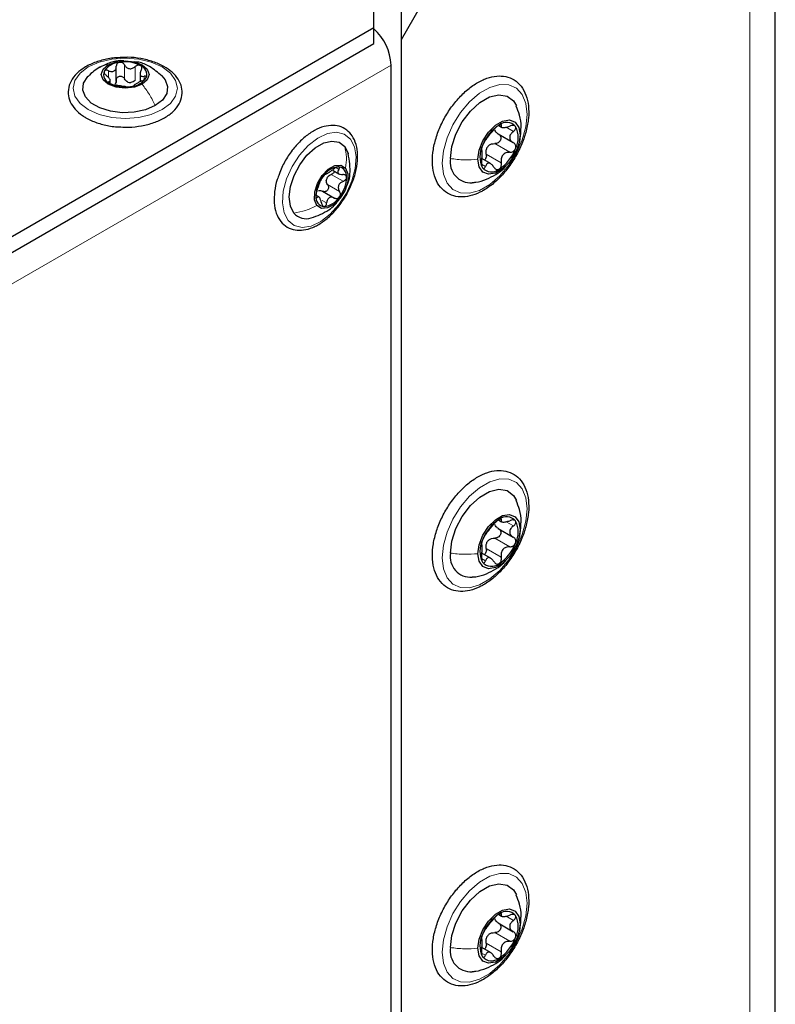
# Paper-space layout 'Blatt4' of a CAD drawing. Header units: millimetres. Extents: x 5 to 418, y 2 to 292.
# Tile 80 of 117: x 166 to 179, y 208 to 225. Entities that reach past the tile are written whole.
import ezdxf

# ---------------------------------------------------------------- set-up
doc = ezdxf.new("R2010")
doc.units = ezdxf.units.MM

psp = doc.layouts.new('Blatt4')

# ---------------------------------------------------------------- linework, layer by layer
at = {"color": 7, "linetype": 'Continuous', "lineweight": 25}
for p, q in [((179.194, 105.962), (179.194, 237.97)), ((172.744, 225.246), (172.744, 143.864)), ((173.07, 224.922), (172.744, 224.357)), ((172.273, 224.566), (172.273, 224.838)), ((153.134, 213.517), (172.273, 224.566)), ((172.273, 224.294), (172.273, 224.566)), ((153.134, 213.245), (172.273, 224.294)), ((172.744, 224.357), (172.744, 144.767)), ((167.83, 223.634), (167.83, 223.897)), ((172.567, 199.151), (172.567, 223.919)), ((168.239, 223.794), (168.239, 223.631)), ((167.726, 223.606), (167.726, 223.674)), ((174.426, 222.874), (174.475, 222.846)), ((174.415, 222.731), (174.676, 222.581)), ((174.659, 222.319), (174.681, 222.358)), ((174.285, 222.219), (174.134, 222.306)), ((171.567, 222.103), (171.67, 222.044)), ((171.321, 221.644), (171.28, 221.667)), ((171.386, 221.744), (171.592, 221.625)), ((174.426, 216.07), (174.475, 216.042)), ((174.415, 215.927), (174.676, 215.776)), ((174.659, 215.514), (174.681, 215.553)), ((174.285, 215.414), (174.134, 215.501)), ((174.426, 209.265), (174.475, 209.237)), ((174.415, 209.122), (174.676, 208.971)), ((174.659, 208.71), (174.681, 208.749)), ((174.285, 208.61), (174.134, 208.697))]:
    psp.add_line(p, q, dxfattribs=at)
at = {"color": 7, "linetype": 'Continuous', "lineweight": 18}
for p, q in [((178.755, 105.35), (178.755, 237.358)), ((172.567, 223.919), (153.959, 213.177)), ((167.971, 223.683), (167.971, 223.921)), ((168.156, 223.654), (168.156, 223.892)), ((167.695, 223.704), (167.695, 223.821)), ((168.308, 223.665), (168.308, 223.726)), ((167.707, 223.611), (167.707, 223.633)), ((174.444, 222.892), (174.469, 222.878)), ((174.552, 222.846), (174.678, 222.773)), ((174.806, 222.824), (174.792, 222.713)), ((174.355, 222.564), (174.614, 222.414)), ((174.209, 222.383), (174.469, 222.233)), ((174.128, 222.21), (174.195, 222.172)), ((171.536, 222.033), (171.742, 221.914)), ((171.615, 222.15), (171.666, 222.12)), ((171.473, 221.858), (171.68, 221.739)), ((171.272, 221.646), (171.294, 221.634)), ((171.382, 221.585), (171.457, 221.541)), ((174.444, 216.087), (174.469, 216.073)), ((174.552, 216.042), (174.678, 215.969)), ((174.806, 216.02), (174.792, 215.909)), ((174.355, 215.759), (174.614, 215.609)), ((174.209, 215.578), (174.469, 215.428)), ((174.128, 215.406), (174.195, 215.367)), ((174.444, 209.283), (174.469, 209.269)), ((174.552, 209.237), (174.678, 209.164)), ((174.806, 209.215), (174.792, 209.104)), ((174.355, 208.955), (174.614, 208.805)), ((174.209, 208.774), (174.469, 208.624)), ((174.128, 208.601), (174.195, 208.563))]:
    psp.add_line(p, q, dxfattribs=at)
at = {"color": 7, "linetype": 'Continuous', "lineweight": 18, "flags": 128}
for points in [[(167.347, 223.886), (167.533, 223.968), (167.75, 224.02), (167.983, 224.038), (168.216, 224.02), (168.433, 223.968), (168.619, 223.886), (168.762, 223.778), (168.852, 223.653), (168.883, 223.518), (168.852, 223.384), (168.762, 223.258), (168.619, 223.151), (168.433, 223.068), (168.216, 223.016), (167.983, 222.999), (167.75, 223.016), (167.533, 223.068), (167.347, 223.151), (167.204, 223.258), (167.114, 223.384), (167.083, 223.518), (167.114, 223.653), (167.204, 223.778), (167.347, 223.886)], [(173.451, 222.225), (173.472, 222.439), (173.535, 222.665), (173.635, 222.891), (173.767, 223.102), (173.923, 223.286), (174.094, 223.433), (174.27, 223.535), (174.441, 223.585), (174.597, 223.581), (174.729, 223.522), (174.829, 223.412), (174.891, 223.258), (174.913, 223.069), (174.891, 222.854), (174.829, 222.628), (174.729, 222.403), (174.597, 222.192), (174.441, 222.007), (174.27, 221.86), (174.094, 221.758), (173.923, 221.708), (173.767, 221.713), (173.635, 221.771), (173.535, 221.881), (173.472, 222.035), (173.451, 222.225)], [(171.868, 222.643), (171.937, 222.509), (171.966, 222.336), (171.951, 222.137), (171.893, 221.923), (171.798, 221.711), (171.67, 221.515), (171.519, 221.347), (171.356, 221.22), (171.19, 221.142), (171.034, 221.118), (170.899, 221.15), (170.792, 221.236), (170.722, 221.37), (170.694, 221.543), (170.709, 221.742), (170.766, 221.955), (170.862, 222.168), (170.99, 222.364), (171.14, 222.532), (171.304, 222.659), (171.47, 222.737), (171.626, 222.761), (171.761, 222.729), (171.868, 222.643)], [(173.451, 215.42), (173.472, 215.635), (173.535, 215.861), (173.635, 216.086), (173.767, 216.297), (173.923, 216.482), (174.094, 216.629), (174.27, 216.731), (174.441, 216.781), (174.597, 216.776), (174.729, 216.717), (174.829, 216.608), (174.891, 216.454), (174.913, 216.264), (174.891, 216.05), (174.829, 215.824), (174.729, 215.598), (174.597, 215.387), (174.441, 215.203), (174.27, 215.055), (174.094, 214.954), (173.923, 214.904), (173.767, 214.908), (173.635, 214.967), (173.535, 215.077), (173.472, 215.231), (173.451, 215.42)], [(173.451, 208.616), (173.472, 208.83), (173.535, 209.056), (173.635, 209.282), (173.767, 209.493), (173.923, 209.677), (174.094, 209.824), (174.27, 209.926), (174.441, 209.976), (174.597, 209.972), (174.729, 209.913), (174.829, 209.803), (174.891, 209.649), (174.913, 209.46), (174.891, 209.245), (174.829, 209.019), (174.729, 208.794), (174.597, 208.583), (174.441, 208.398), (174.27, 208.251), (174.094, 208.149), (173.923, 208.099), (173.767, 208.104), (173.635, 208.162), (173.535, 208.272), (173.472, 208.426), (173.451, 208.616)]]:
    psp.add_lwpolyline(points, dxfattribs=at)
at = {"color": 7, "linetype": 'Continuous', "lineweight": 25, "flags": 128}
for points in [[(168.275, 223.588), (168.141, 223.536), (167.983, 223.518), (167.825, 223.536), (167.691, 223.588), (167.602, 223.665), (167.57, 223.756), (167.602, 223.847), (167.691, 223.925)], [(167.691, 223.925), (167.825, 223.976), (167.983, 223.994), (168.141, 223.976), (168.275, 223.925), (168.364, 223.847), (168.395, 223.756), (168.364, 223.665), (168.275, 223.588)], [(168.501, 223.219), (168.334, 223.147), (168.139, 223.104), (167.931, 223.096), (167.727, 223.122), (167.543, 223.179), (167.396, 223.264), (167.296, 223.37), (167.251, 223.488), (167.266, 223.608), (167.339, 223.721), (167.344, 223.726)], [(168.613, 223.735), (168.67, 223.666), (168.714, 223.548), (168.7, 223.428), (168.627, 223.315), (168.501, 223.219)], [(173.593, 222.307), (173.617, 222.512), (173.686, 222.728), (173.796, 222.938), (173.937, 223.124), (174.098, 223.272), (174.266, 223.369), (174.427, 223.407), (174.568, 223.384), (174.678, 223.301), (174.729, 223.215)], [(174.066, 222.294), (174.088, 222.45), (174.151, 222.613), (174.248, 222.762), (174.366, 222.88), (174.492, 222.953), (174.611, 222.972), (174.707, 222.934), (174.77, 222.844), (174.792, 222.713)], [(174.792, 222.713), (174.77, 222.557), (174.707, 222.395), (174.611, 222.246), (174.492, 222.127), (174.366, 222.055), (174.248, 222.036), (174.151, 222.074), (174.088, 222.164), (174.066, 222.294)], [(170.892, 221.366), (170.831, 221.487), (170.811, 221.644), (170.833, 221.826), (170.896, 222.016), (170.993, 222.2), (171.118, 222.363), (171.26, 222.492), (171.407, 222.576), (171.549, 222.609), (171.672, 222.587), (171.768, 222.513)], [(171.768, 222.513), (171.828, 222.392), (171.83, 222.385)], [(171.29, 221.498), (171.249, 221.597), (171.252, 221.73), (171.298, 221.877), (171.38, 222.015), (171.486, 222.124), (171.6, 222.186), (171.704, 222.193), (171.783, 222.143)], [(171.783, 222.143), (171.824, 222.044), (171.821, 221.911), (171.775, 221.764), (171.692, 221.626), (171.586, 221.517), (171.472, 221.455), (171.368, 221.448), (171.29, 221.498)], [(173.593, 215.502), (173.617, 215.708), (173.686, 215.924), (173.796, 216.134), (173.937, 216.32), (174.098, 216.467), (174.266, 216.564), (174.427, 216.602), (174.568, 216.579), (174.678, 216.496), (174.729, 216.41)], [(174.066, 215.49), (174.088, 215.646), (174.151, 215.808), (174.248, 215.958), (174.366, 216.076), (174.492, 216.149), (174.611, 216.167), (174.707, 216.129), (174.77, 216.04), (174.792, 215.909)], [(174.792, 215.909), (174.77, 215.753), (174.707, 215.59), (174.611, 215.441), (174.492, 215.323), (174.366, 215.25), (174.248, 215.232), (174.151, 215.269), (174.088, 215.359), (174.066, 215.49)], [(173.593, 208.698), (173.617, 208.903), (173.686, 209.119), (173.796, 209.329), (173.937, 209.515), (174.098, 209.663), (174.266, 209.76), (174.427, 209.798), (174.568, 209.775), (174.678, 209.692), (174.729, 209.605)], [(174.066, 208.685), (174.088, 208.841), (174.151, 209.004), (174.248, 209.153), (174.366, 209.271), (174.492, 209.344), (174.611, 209.363), (174.707, 209.325), (174.77, 209.235), (174.792, 209.104)], [(174.792, 209.104), (174.77, 208.948), (174.707, 208.786), (174.611, 208.637), (174.492, 208.518), (174.366, 208.446), (174.248, 208.427), (174.151, 208.465), (174.088, 208.555), (174.066, 208.685)]]:
    psp.add_lwpolyline(points, dxfattribs=at)
at = {"color": 7, "linetype": 'Continuous', "lineweight": 25}
for centre, radius, start, end in [((171.664, 223.877), 0.904, 2.6772, 47.6925), ((167.906, 223.624), 0.342, 93.4335, 146.5611), ((167.984, 223.398), 0.576, 62.6428, 99.7711), ((168.19, 223.755), 0.165, 340.539, 69.2579), ((167.776, 223.757), 0.165, 160.539, 249.2579), ((168.059, 223.889), 0.342, 273.4335, 326.5611), ((167.982, 224.115), 0.576, 242.6428, 279.7711), ((168.085, 223.829), 0.211, 254.2708, 268.1431), ((174.816, 222.282), 0.716, 122.638, 159.7729), ((174.559, 222.726), 0.205, 40.5328, 129.2482), ((174.334, 222.669), 0.426, 333.4364, 26.5636), ((174.525, 222.339), 0.426, 153.4364, 206.5636), ((174.442, 222.349), 0.263, 135.2838, 147.1271), ((174.043, 222.726), 0.716, 302.638, 339.7729), ((171.7, 221.803), 0.362, 96.4113, 147.5266), ((171.643, 222.005), 0.159, 353.1412, 84.2768), ((173.942, 222.243), 0.355, 169.7453, 273.6137), ((171.834, 221.646), 0.563, 141.3537, 179.0628), ((171.652, 221.889), 0.206, 153.1645, 167.2519), ((171.238, 221.995), 0.563, 321.3537, 359.0628), ((174.3, 222.282), 0.205, 220.5328, 309.2482), ((171.429, 221.636), 0.159, 173.1412, 264.2768), ((171.373, 221.838), 0.362, 276.4113, 327.5266), ((171.105, 221.55), 0.281, 220.7436, 287.938), ((174.816, 215.477), 0.716, 122.638, 159.7729), ((174.559, 215.922), 0.205, 40.5328, 129.2482), ((174.334, 215.864), 0.426, 333.4364, 26.5636), ((174.525, 215.534), 0.426, 153.4364, 206.5636), ((174.442, 215.545), 0.263, 135.2838, 147.1271), ((174.043, 215.921), 0.716, 302.638, 339.7729), ((173.942, 215.439), 0.355, 169.7453, 273.6137), ((174.3, 215.477), 0.205, 220.5328, 309.2482), ((174.816, 208.673), 0.716, 122.638, 159.7729), ((174.559, 209.117), 0.205, 40.5328, 129.2482), ((174.334, 209.06), 0.426, 333.4364, 26.5636), ((174.525, 208.73), 0.426, 153.4364, 206.5636), ((174.442, 208.74), 0.263, 135.2838, 147.1271), ((174.043, 209.117), 0.716, 302.638, 339.7729), ((173.942, 208.634), 0.355, 169.7453, 273.6137), ((174.3, 208.673), 0.205, 220.5328, 309.2482)]:
    psp.add_arc(centre, radius, start, end, dxfattribs=at)
for points, knots in [([(167.999, 224.051), (167.932, 224.05), (167.789, 224.048), (167.579, 224.006), (167.38, 223.936), (167.213, 223.838), (167.086, 223.715), (167.01, 223.574), (166.991, 223.424), (167.029, 223.282), (167.114, 223.154), (167.214, 223.066), (167.285, 223.022), (167.305, 223.011)], [0, 0, 0, 0, 0.086679, 0.18602, 0.285774, 0.386232, 0.487425, 0.587594, 0.683756, 0.776289, 0.868666, 0.964239, 1, 1, 1, 1]), ([(167.908, 222.853), (167.952, 222.85), (168.072, 222.844), (168.268, 222.868), (168.479, 222.921), (168.665, 223.005), (168.816, 223.115), (168.921, 223.247), (168.972, 223.393), (168.964, 223.541), (168.905, 223.678), (168.799, 223.799), (168.652, 223.902), (168.466, 223.983), (168.254, 224.034), (168.093, 224.056), (168.008, 224.052), (167.999, 224.051)], [0, 0, 0, 0, 0.0431783, 0.1169608, 0.1909403, 0.26533, 0.3403013, 0.415461, 0.48884, 0.5588444, 0.6273329, 0.6969023, 0.7691503, 0.8429618, 0.9169212, 0.9907136, 1, 1, 1, 1]), ([(167.544, 223.882), (167.51, 223.86), (167.437, 223.815), (167.375, 223.756), (167.342, 223.724)], [0, 0, 0, 0, 0.473586, 1, 1, 1, 1]), ([(167.96, 223.991), (167.944, 223.993), (167.866, 224.003), (167.72, 223.965), (167.604, 223.91), (167.543, 223.881)], [0, 0, 0, 0, 0.114409, 0.534763, 1, 1, 1, 1]), ([(167.695, 223.821), (167.712, 223.815), (167.738, 223.806), (167.77, 223.808), (167.793, 223.816), (167.81, 223.831), (167.827, 223.857), (167.829, 223.882), (167.83, 223.899)], [0, 0, 0, 0, 0.249168, 0.374303, 0.498903, 0.623987, 0.749746, 1, 1, 1, 1]), ([(167.886, 223.965), (167.878, 223.963), (167.861, 223.959), (167.843, 223.943), (167.832, 223.922), (167.831, 223.907), (167.83, 223.899)], [0, 0, 0, 0, 0.250033, 0.4996315, 0.7492277, 1, 1, 1, 1]), ([(167.971, 223.921), (167.967, 223.928), (167.958, 223.942), (167.937, 223.957), (167.912, 223.967), (167.895, 223.966), (167.886, 223.965)], [0, 0, 0, 0, 0.249815, 0.499908, 0.75012, 1, 1, 1, 1]), ([(167.971, 223.921), (167.981, 223.906), (167.995, 223.884), (168.026, 223.864), (168.052, 223.856), (168.08, 223.856), (168.117, 223.865), (168.14, 223.881), (168.156, 223.892)], [0, 0, 0, 0, 0.249199, 0.374336, 0.49893, 0.624007, 0.749759, 1, 1, 1, 1]), ([(168.618, 223.73), (168.549, 223.788), (168.428, 223.888), (168.262, 223.966), (168.174, 223.972), (168.152, 223.973)], [0, 0, 0, 0, 0.507466, 0.877443, 1, 1, 1, 1]), ([(168.248, 223.909), (168.241, 223.912), (168.228, 223.918), (168.202, 223.916), (168.177, 223.908), (168.163, 223.898), (168.156, 223.892)], [0, 0, 0, 0, 0.249991, 0.499611, 0.749127, 1, 1, 1, 1]), ([(168.259, 223.833), (168.262, 223.84), (168.27, 223.855), (168.271, 223.877), (168.265, 223.896), (168.254, 223.905), (168.248, 223.909)], [0, 0, 0, 0, 0.249852, 0.499902, 0.750115, 1, 1, 1, 1]), ([(167.621, 223.812), (167.619, 223.807), (167.617, 223.796), (167.624, 223.776), (167.638, 223.757), (167.651, 223.745), (167.658, 223.74)], [0, 0, 0, 0, 0.249857, 0.499466, 0.749011, 1, 1, 1, 1]), ([(167.695, 223.821), (167.687, 223.824), (167.672, 223.83), (167.649, 223.831), (167.63, 223.826), (167.624, 223.817), (167.621, 223.812)], [0, 0, 0, 0, 0.249807, 0.500055, 0.750309, 1, 1, 1, 1]), ([(167.707, 223.633), (167.714, 223.635), (167.725, 223.639), (167.727, 223.652), (167.723, 223.666), (167.713, 223.683), (167.693, 223.709), (167.672, 223.727), (167.658, 223.74)], [0, 0, 0, 0, 0.249201, 0.374338, 0.498932, 0.624008, 0.74976, 1, 1, 1, 1]), ([(167.83, 223.661), (167.831, 223.669), (167.832, 223.684), (167.843, 223.705), (167.861, 223.72), (167.885, 223.729), (167.912, 223.728), (167.937, 223.719), (167.958, 223.704), (167.967, 223.69), (167.971, 223.683)], [0, 0, 0, 0, 0.125193, 0.249438, 0.374279, 0.499024, 0.623869, 0.749369, 0.87443, 1, 1, 1, 1]), ([(168.028, 223.626), (168.016, 223.634), (167.992, 223.648), (167.978, 223.671), (167.971, 223.683)], [0, 0, 0, 0, 0.498457, 1, 1, 1, 1]), ([(168.259, 223.833), (168.252, 223.817), (168.24, 223.794), (168.239, 223.765), (168.243, 223.746), (168.253, 223.733), (168.273, 223.723), (168.294, 223.725), (168.308, 223.726)], [0, 0, 0, 0, 0.249201, 0.374338, 0.498932, 0.624008, 0.74976, 1, 1, 1, 1]), ([(168.271, 223.645), (168.278, 223.648), (168.294, 223.655), (168.317, 223.669), (168.336, 223.685), (168.342, 223.695), (168.345, 223.7)], [0, 0, 0, 0, 0.249807, 0.500055, 0.750309, 1, 1, 1, 1]), ([(168.345, 223.7), (168.347, 223.705), (168.349, 223.714), (168.342, 223.724), (168.328, 223.728), (168.315, 223.727), (168.308, 223.726)], [0, 0, 0, 0, 0.249857, 0.499466, 0.749011, 1, 1, 1, 1]), ([(174.161, 221.757), (174.193, 221.777), (174.284, 221.833), (174.429, 221.957), (174.586, 222.136), (174.721, 222.341), (174.829, 222.561), (174.905, 222.787), (174.944, 223.009), (174.943, 223.218), (174.901, 223.405), (174.818, 223.559), (174.696, 223.669), (174.55, 223.728), (174.389, 223.736), (174.218, 223.698), (174.042, 223.614), (173.868, 223.486), (173.703, 223.321), (173.557, 223.126), (173.436, 222.912), (173.346, 222.687), (173.291, 222.462), (173.274, 222.246), (173.297, 222.048), (173.363, 221.879), (173.469, 221.748), (173.606, 221.667), (173.762, 221.637), (173.929, 221.655), (174.064, 221.703), (174.141, 221.746), (174.161, 221.757)], [0, 0, 0, 0, 0.018673, 0.053858, 0.088978, 0.124026, 0.159069, 0.19418, 0.229444, 0.26495, 0.300703, 0.336174, 0.3704, 0.403215, 0.435664, 0.4689, 0.503345, 0.538446, 0.573603, 0.608677, 0.643711, 0.678787, 0.713972, 0.749363, 0.785021, 0.82072, 0.8556, 0.888944, 0.92147, 0.95423, 0.98818, 1, 1, 1, 1]), ([(167.707, 223.633), (167.703, 223.632), (167.696, 223.631), (167.695, 223.624), (167.701, 223.614), (167.712, 223.607), (167.718, 223.603)], [0, 0, 0, 0, 0.249852, 0.499902, 0.750115, 1, 1, 1, 1]), ([(167.718, 223.603), (167.725, 223.6), (167.738, 223.593), (167.764, 223.584), (167.789, 223.577), (167.803, 223.575), (167.81, 223.574)], [0, 0, 0, 0, 0.249991, 0.499611, 0.749127, 1, 1, 1, 1]), ([(167.83, 223.661), (167.83, 223.648), (167.829, 223.622), (167.815, 223.602), (167.808, 223.592)], [0, 0, 0, 0, 0.50155, 1, 1, 1, 1]), ([(167.995, 223.545), (167.985, 223.547), (167.971, 223.549), (167.94, 223.552), (167.914, 223.556), (167.886, 223.561), (167.849, 223.567), (167.826, 223.571), (167.81, 223.574)], [0, 0, 0, 0, 0.249199, 0.374336, 0.49893, 0.624007, 0.749759, 1, 1, 1, 1]), ([(167.995, 223.545), (167.999, 223.545), (168.008, 223.543), (168.029, 223.543), (168.054, 223.544), (168.071, 223.546), (168.08, 223.547)], [0, 0, 0, 0, 0.249815, 0.499908, 0.75012, 1, 1, 1, 1]), ([(168.156, 223.654), (168.144, 223.645), (168.121, 223.628), (168.093, 223.622), (168.079, 223.619)], [0, 0, 0, 0, 0.501552, 1, 1, 1, 1]), ([(168.08, 223.547), (168.088, 223.549), (168.105, 223.552), (168.123, 223.557), (168.134, 223.563), (168.135, 223.566), (168.136, 223.567)], [0, 0, 0, 0, 0.250033, 0.499632, 0.749228, 1, 1, 1, 1]), ([(168.271, 223.645), (168.254, 223.637), (168.228, 223.626), (168.195, 223.609), (168.173, 223.596), (168.156, 223.586), (168.139, 223.575), (168.137, 223.57), (168.136, 223.567)], [0, 0, 0, 0, 0.249168, 0.374303, 0.498903, 0.623987, 0.749746, 1, 1, 1, 1]), ([(174.808, 222.824), (174.809, 222.834), (174.815, 222.911), (174.792, 223.045), (174.747, 223.159), (174.727, 223.21)], [0, 0, 0, 0, 0.073514, 0.585674, 1, 1, 1, 1]), ([(167.305, 223.011), (167.335, 222.994), (167.423, 222.947), (167.593, 222.891), (167.769, 222.855), (167.877, 222.853), (167.908, 222.853)], [0, 0, 0, 0, 0.180167, 0.52014, 0.85956, 1, 1, 1, 1]), ([(171.854, 221.796), (171.872, 221.833), (171.923, 221.938), (171.972, 222.118), (171.997, 222.322), (171.982, 222.509), (171.926, 222.665), (171.834, 222.784), (171.711, 222.86), (171.566, 222.886), (171.41, 222.865), (171.247, 222.798), (171.084, 222.686), (170.956, 222.563), (170.887, 222.477), (170.865, 222.449)], [0, 0, 0, 0, 0.046137, 0.131367, 0.217044, 0.30338, 0.390061, 0.466467, 0.547693, 0.626784, 0.706432, 0.789105, 0.873957, 0.959228, 1, 1, 1, 1]), ([(174.429, 222.885), (174.421, 222.88), (174.405, 222.869), (174.38, 222.847), (174.357, 222.824), (174.346, 222.811), (174.34, 222.804)], [0, 0, 0, 0, 0.2499898, 0.4996108, 0.7491272, 1, 1, 1, 1]), ([(174.469, 222.878), (174.47, 222.882), (174.472, 222.891), (174.466, 222.897), (174.452, 222.896), (174.437, 222.889), (174.429, 222.885)], [0, 0, 0, 0, 0.2498531, 0.4999013, 0.7501145, 1, 1, 1, 1]), ([(174.469, 222.878), (174.466, 222.869), (174.463, 222.855), (174.476, 222.844), (174.494, 222.84), (174.519, 222.841), (174.559, 222.846), (174.592, 222.857), (174.614, 222.865)], [0, 0, 0, 0, 0.24922, 0.374358, 0.498948, 0.624021, 0.749768, 1, 1, 1, 1]), ([(174.715, 222.859), (174.71, 222.864), (174.7, 222.874), (174.675, 222.878), (174.645, 222.876), (174.624, 222.868), (174.614, 222.865)], [0, 0, 0, 0, 0.249858, 0.499467, 0.749011, 1, 1, 1, 1]), ([(174.678, 222.773), (174.686, 222.78), (174.702, 222.794), (174.717, 222.817), (174.724, 222.841), (174.718, 222.853), (174.715, 222.859)], [0, 0, 0, 0, 0.249806, 0.500054, 0.750309, 1, 1, 1, 1]), ([(174.195, 222.623), (174.202, 222.632), (174.213, 222.646), (174.236, 222.677), (174.257, 222.703), (174.279, 222.731), (174.309, 222.766), (174.328, 222.789), (174.34, 222.804)], [0, 0, 0, 0, 0.249219, 0.374357, 0.498947, 0.62402, 0.749767, 1, 1, 1, 1]), ([(174.419, 222.729), (174.427, 222.724), (174.443, 222.713), (174.458, 222.688), (174.464, 222.659), (174.458, 222.628), (174.441, 222.599), (174.415, 222.578), (174.386, 222.565), (174.365, 222.564), (174.355, 222.564)], [0, 0, 0, 0, 0.1252122, 0.2494682, 0.3743102, 0.49905, 0.6238871, 0.7493816, 0.8744372, 1, 1, 1, 1]), ([(174.419, 222.729), (174.405, 222.738), (174.377, 222.756), (174.364, 222.785), (174.358, 222.799)], [0, 0, 0, 0, 0.500609, 1, 1, 1, 1]), ([(174.678, 222.773), (174.661, 222.759), (174.636, 222.737), (174.617, 222.701), (174.612, 222.672), (174.617, 222.644), (174.635, 222.609), (174.661, 222.591), (174.678, 222.579)], [0, 0, 0, 0, 0.2491937, 0.3743301, 0.4989253, 0.6240038, 0.7497569, 1, 1, 1, 1]), ([(174.681, 222.358), (174.701, 222.39), (174.756, 222.481), (174.801, 222.642), (174.806, 222.767), (174.808, 222.824)], [0, 0, 0, 0, 0.233244, 0.649662, 1, 1, 1, 1]), ([(174.144, 222.529), (174.14, 222.52), (174.133, 222.5), (174.128, 222.477), (174.127, 222.461), (174.129, 222.459), (174.13, 222.457)], [0, 0, 0, 0, 0.250032, 0.4996317, 0.7492275, 1, 1, 1, 1]), ([(174.195, 222.623), (174.191, 222.618), (174.184, 222.61), (174.171, 222.588), (174.156, 222.56), (174.148, 222.54), (174.144, 222.529)], [0, 0, 0, 0, 0.249816, 0.499908, 0.75012, 1, 1, 1, 1]), ([(174.209, 222.383), (174.207, 222.401), (174.202, 222.439), (174.215, 222.474), (174.221, 222.492)], [0, 0, 0, 0, 0.5006464, 1, 1, 1, 1]), ([(174.255, 222.534), (174.27, 222.544), (174.302, 222.563), (174.337, 222.563), (174.355, 222.564)], [0, 0, 0, 0, 0.49811, 1, 1, 1, 1]), ([(174.715, 222.478), (174.718, 222.489), (174.724, 222.509), (174.717, 222.539), (174.702, 222.563), (174.686, 222.574), (174.678, 222.579)], [0, 0, 0, 0, 0.250032, 0.499632, 0.749228, 1, 1, 1, 1]), ([(170.865, 222.449), (170.841, 222.417), (170.774, 222.324), (170.693, 222.183), (170.654, 222.074), (170.639, 222.034)], [0, 0, 0, 0, 0.250579, 0.725643, 1, 1, 1, 1]), ([(171.78, 221.784), (171.798, 221.819), (171.838, 221.9), (171.876, 222.105), (171.848, 222.273), (171.829, 222.391)], [0, 0, 0, 0, 0.1898623, 0.4326961, 1, 1, 1, 1]), ([(174.13, 222.263), (174.133, 222.286), (174.137, 222.321), (174.138, 222.367), (174.139, 222.398), (174.138, 222.424), (174.137, 222.449), (174.133, 222.454), (174.13, 222.457)], [0, 0, 0, 0, 0.2491937, 0.3743301, 0.4989253, 0.6240038, 0.7497569, 1, 1, 1, 1]), ([(174.209, 222.383), (174.21, 222.372), (174.213, 222.35), (174.206, 222.318), (174.194, 222.293), (174.183, 222.284), (174.179, 222.28)], [0, 0, 0, 0, 0.278955, 0.555759, 0.833842, 1, 1, 1, 1]), ([(174.614, 222.414), (174.592, 222.413), (174.559, 222.411), (174.519, 222.39), (174.494, 222.367), (174.476, 222.337), (174.463, 222.292), (174.466, 222.256), (174.469, 222.233)], [0, 0, 0, 0, 0.249219, 0.374357, 0.498947, 0.62402, 0.749767, 1, 1, 1, 1]), ([(174.614, 222.414), (174.624, 222.414), (174.645, 222.415), (174.674, 222.428), (174.7, 222.449), (174.71, 222.469), (174.715, 222.478)], [0, 0, 0, 0, 0.249816, 0.4999076, 0.7501199, 1, 1, 1, 1]), ([(171.659, 222.163), (171.653, 222.162), (171.641, 222.161), (171.618, 222.152), (171.595, 222.139), (171.581, 222.128), (171.575, 222.123)], [0, 0, 0, 0, 0.249857, 0.499466, 0.749011, 1, 1, 1, 1]), ([(171.666, 222.12), (171.67, 222.126), (171.677, 222.136), (171.679, 222.15), (171.674, 222.16), (171.664, 222.162), (171.659, 222.163)], [0, 0, 0, 0, 0.249807, 0.500055, 0.750309, 1, 1, 1, 1]), ([(173.966, 221.893), (173.988, 221.895), (174.073, 221.9), (174.213, 221.946), (174.377, 222.029), (174.49, 222.11), (174.54, 222.168), (174.551, 222.181)], [0, 0, 0, 0, 0.097746, 0.382147, 0.655833, 0.924291, 1, 1, 1, 1]), ([(174.13, 222.263), (174.129, 222.253), (174.127, 222.231), (174.128, 222.198), (174.133, 222.168), (174.14, 222.155), (174.144, 222.148)], [0, 0, 0, 0, 0.249806, 0.500054, 0.750309, 1, 1, 1, 1]), ([(174.144, 222.148), (174.148, 222.144), (174.156, 222.135), (174.171, 222.137), (174.184, 222.149), (174.191, 222.164), (174.195, 222.172)], [0, 0, 0, 0, 0.249858, 0.499467, 0.749011, 1, 1, 1, 1]), ([(174.34, 222.159), (174.328, 222.177), (174.31, 222.203), (174.279, 222.223), (174.257, 222.23), (174.237, 222.227), (174.213, 222.212), (174.202, 222.188), (174.195, 222.172)], [0, 0, 0, 0, 0.24922, 0.374358, 0.498948, 0.624021, 0.749768, 1, 1, 1, 1]), ([(174.34, 222.159), (174.346, 222.151), (174.357, 222.134), (174.38, 222.119), (174.405, 222.113), (174.421, 222.119), (174.429, 222.123)], [0, 0, 0, 0, 0.249853, 0.499901, 0.750114, 1, 1, 1, 1]), ([(174.429, 222.123), (174.437, 222.128), (174.451, 222.14), (174.466, 222.168), (174.472, 222.2), (174.47, 222.222), (174.469, 222.233)], [0, 0, 0, 0, 0.24999, 0.499611, 0.749127, 1, 1, 1, 1]), ([(170.639, 222.034), (170.627, 222.004), (170.587, 221.906), (170.555, 221.736), (170.546, 221.538), (170.581, 221.362), (170.657, 221.217), (170.771, 221.116), (170.91, 221.067), (171.061, 221.067), (171.221, 221.113), (171.385, 221.205), (171.546, 221.339), (171.69, 221.508), (171.796, 221.664), (171.84, 221.765), (171.854, 221.796)], [0, 0, 0, 0, 0.033362, 0.112297, 0.191749, 0.271819, 0.351524, 0.428474, 0.502125, 0.575086, 0.650185, 0.72793, 0.80676, 0.885486, 0.964058, 1, 1, 1, 1]), ([(171.394, 221.997), (171.389, 221.99), (171.379, 221.976), (171.366, 221.955), (171.357, 221.936), (171.354, 221.929), (171.352, 221.925)], [0, 0, 0, 0, 0.249991, 0.499611, 0.749127, 1, 1, 1, 1]), ([(171.44, 222.039), (171.438, 222.039), (171.435, 222.039), (171.424, 222.031), (171.41, 222.017), (171.4, 222.004), (171.394, 221.997)], [0, 0, 0, 0, 0.249852, 0.499902, 0.750115, 1, 1, 1, 1]), ([(171.44, 222.039), (171.443, 222.039), (171.449, 222.039), (171.467, 222.05), (171.485, 222.06), (171.506, 222.074), (171.538, 222.095), (171.56, 222.112), (171.575, 222.123)], [0, 0, 0, 0, 0.249201, 0.374338, 0.498932, 0.624008, 0.74976, 1, 1, 1, 1]), ([(171.468, 221.982), (171.477, 221.993), (171.496, 222.015), (171.523, 222.027), (171.536, 222.033)], [0, 0, 0, 0, 0.498457, 1, 1, 1, 1]), ([(171.592, 222.089), (171.592, 222.087), (171.59, 222.078), (171.579, 222.062), (171.56, 222.044), (171.544, 222.036), (171.536, 222.033)], [0, 0, 0, 0, 0.077292, 0.385163, 0.691959, 1, 1, 1, 1]), ([(171.666, 222.12), (171.658, 222.109), (171.647, 222.092), (171.647, 222.071), (171.653, 222.056), (171.668, 222.044), (171.694, 222.032), (171.721, 222.031), (171.738, 222.03)], [0, 0, 0, 0, 0.249168, 0.374303, 0.498903, 0.623987, 0.749746, 1, 1, 1, 1]), ([(171.801, 221.986), (171.8, 221.993), (171.798, 222.006), (171.783, 222.021), (171.762, 222.029), (171.746, 222.03), (171.738, 222.03)], [0, 0, 0, 0, 0.250033, 0.499632, 0.749228, 1, 1, 1, 1]), ([(171.742, 221.914), (171.75, 221.917), (171.766, 221.925), (171.785, 221.943), (171.799, 221.964), (171.8, 221.978), (171.801, 221.986)], [0, 0, 0, 0, 0.2498147, 0.4999078, 0.7501201, 1, 1, 1, 1]), ([(171.29, 221.75), (171.295, 221.765), (171.303, 221.788), (171.315, 221.823), (171.324, 221.85), (171.333, 221.875), (171.345, 221.903), (171.349, 221.916), (171.352, 221.925)], [0, 0, 0, 0, 0.249199, 0.374336, 0.49893, 0.624007, 0.749759, 1, 1, 1, 1]), ([(171.473, 221.858), (171.477, 221.851), (171.486, 221.837), (171.489, 221.812), (171.485, 221.785), (171.473, 221.762), (171.454, 221.744), (171.431, 221.735), (171.407, 221.735), (171.393, 221.741), (171.386, 221.744)], [0, 0, 0, 0, 0.125222, 0.249483, 0.374326, 0.499063, 0.623896, 0.749388, 0.874441, 1, 1, 1, 1]), ([(171.473, 221.858), (171.466, 221.87), (171.452, 221.893), (171.451, 221.921), (171.451, 221.935)], [0, 0, 0, 0, 0.501552, 1, 1, 1, 1]), ([(171.742, 221.914), (171.725, 221.905), (171.7, 221.893), (171.674, 221.865), (171.661, 221.841), (171.656, 221.814), (171.658, 221.778), (171.671, 221.755), (171.68, 221.739)], [0, 0, 0, 0, 0.249199, 0.374336, 0.49893, 0.624007, 0.749759, 1, 1, 1, 1]), ([(171.29, 221.75), (171.287, 221.744), (171.282, 221.73), (171.276, 221.704), (171.271, 221.678), (171.271, 221.663), (171.271, 221.655)], [0, 0, 0, 0, 0.249815, 0.499908, 0.75012, 1, 1, 1, 1]), ([(171.271, 221.655), (171.272, 221.649), (171.273, 221.636), (171.279, 221.626), (171.286, 221.625), (171.291, 221.631), (171.294, 221.634)], [0, 0, 0, 0, 0.250033, 0.499632, 0.749228, 1, 1, 1, 1]), ([(171.366, 221.544), (171.362, 221.562), (171.356, 221.589), (171.343, 221.618), (171.332, 221.635), (171.321, 221.645), (171.308, 221.649), (171.3, 221.64), (171.294, 221.634)], [0, 0, 0, 0, 0.249168, 0.374303, 0.498903, 0.623987, 0.749746, 1, 1, 1, 1]), ([(171.315, 221.757), (171.327, 221.758), (171.351, 221.761), (171.374, 221.75), (171.386, 221.744)], [0, 0, 0, 0, 0.498457, 1, 1, 1, 1]), ([(171.592, 221.625), (171.577, 221.632), (171.554, 221.642), (171.522, 221.639), (171.501, 221.631), (171.483, 221.614), (171.465, 221.586), (171.46, 221.559), (171.457, 221.541)], [0, 0, 0, 0, 0.249201, 0.374338, 0.498932, 0.624008, 0.74976, 1, 1, 1, 1]), ([(171.592, 221.625), (171.599, 221.622), (171.614, 221.616), (171.637, 221.616), (171.66, 221.625), (171.672, 221.637), (171.678, 221.643)], [0, 0, 0, 0, 0.249852, 0.499902, 0.750115, 1, 1, 1, 1]), ([(171.678, 221.643), (171.683, 221.651), (171.692, 221.666), (171.695, 221.692), (171.692, 221.718), (171.684, 221.732), (171.68, 221.739)], [0, 0, 0, 0, 0.249991, 0.499611, 0.749127, 1, 1, 1, 1]), ([(171.191, 221.282), (171.296, 221.321), (171.445, 221.376), (171.601, 221.504), (171.653, 221.575), (171.679, 221.61)], [0, 0, 0, 0, 0.555822, 0.781809, 1, 1, 1, 1]), ([(171.366, 221.544), (171.368, 221.535), (171.372, 221.518), (171.382, 221.497), (171.396, 221.482), (171.407, 221.479), (171.413, 221.478)], [0, 0, 0, 0, 0.249807, 0.500055, 0.750309, 1, 1, 1, 1]), ([(171.413, 221.478), (171.418, 221.479), (171.429, 221.481), (171.443, 221.495), (171.454, 221.516), (171.456, 221.533), (171.457, 221.541)], [0, 0, 0, 0, 0.2498571, 0.4994664, 0.7490114, 1, 1, 1, 1]), ([(174.161, 214.953), (174.193, 214.972), (174.284, 215.028), (174.429, 215.153), (174.586, 215.332), (174.721, 215.536), (174.829, 215.756), (174.905, 215.982), (174.944, 216.205), (174.943, 216.414), (174.901, 216.601), (174.818, 216.755), (174.696, 216.864), (174.55, 216.923), (174.389, 216.932), (174.218, 216.894), (174.042, 216.81), (173.868, 216.682), (173.703, 216.516), (173.557, 216.322), (173.436, 216.107), (173.346, 215.883), (173.291, 215.658), (173.274, 215.442), (173.297, 215.244), (173.363, 215.074), (173.469, 214.944), (173.606, 214.862), (173.762, 214.832), (173.929, 214.85), (174.064, 214.899), (174.141, 214.942), (174.161, 214.953)], [0, 0, 0, 0, 0.018673, 0.053858, 0.088978, 0.124026, 0.159069, 0.19418, 0.229444, 0.26495, 0.300703, 0.336174, 0.3704, 0.403215, 0.435664, 0.4689, 0.503345, 0.538446, 0.573603, 0.608677, 0.643711, 0.678787, 0.713972, 0.749363, 0.785021, 0.82072, 0.8556, 0.888944, 0.92147, 0.95423, 0.98818, 1, 1, 1, 1]), ([(174.808, 216.02), (174.809, 216.03), (174.815, 216.107), (174.792, 216.241), (174.747, 216.355), (174.727, 216.406)], [0, 0, 0, 0, 0.073514, 0.585674, 1, 1, 1, 1]), ([(174.429, 216.08), (174.421, 216.075), (174.405, 216.065), (174.38, 216.043), (174.357, 216.02), (174.346, 216.006), (174.34, 215.999)], [0, 0, 0, 0, 0.2499898, 0.4996108, 0.7491272, 1, 1, 1, 1]), ([(174.469, 216.073), (174.47, 216.078), (174.472, 216.086), (174.466, 216.092), (174.452, 216.092), (174.437, 216.084), (174.429, 216.08)], [0, 0, 0, 0, 0.2498531, 0.4999013, 0.7501145, 1, 1, 1, 1]), ([(174.469, 216.073), (174.466, 216.064), (174.463, 216.05), (174.476, 216.04), (174.494, 216.036), (174.519, 216.036), (174.559, 216.041), (174.592, 216.053), (174.614, 216.06)], [0, 0, 0, 0, 0.24922, 0.374358, 0.498948, 0.624021, 0.749768, 1, 1, 1, 1]), ([(174.715, 216.055), (174.71, 216.06), (174.7, 216.069), (174.675, 216.074), (174.645, 216.071), (174.624, 216.064), (174.614, 216.06)], [0, 0, 0, 0, 0.249858, 0.499467, 0.749011, 1, 1, 1, 1]), ([(174.678, 215.969), (174.686, 215.976), (174.702, 215.989), (174.717, 216.013), (174.724, 216.036), (174.718, 216.049), (174.715, 216.055)], [0, 0, 0, 0, 0.249806, 0.500054, 0.750309, 1, 1, 1, 1]), ([(174.195, 215.818), (174.202, 215.828), (174.213, 215.842), (174.236, 215.873), (174.257, 215.899), (174.279, 215.926), (174.309, 215.962), (174.328, 215.984), (174.34, 215.999)], [0, 0, 0, 0, 0.249219, 0.374357, 0.498947, 0.62402, 0.749767, 1, 1, 1, 1]), ([(174.419, 215.925), (174.427, 215.919), (174.443, 215.909), (174.458, 215.884), (174.464, 215.855), (174.458, 215.823), (174.441, 215.795), (174.415, 215.773), (174.386, 215.76), (174.365, 215.759), (174.355, 215.759)], [0, 0, 0, 0, 0.1252122, 0.2494682, 0.3743102, 0.49905, 0.6238871, 0.7493816, 0.8744372, 1, 1, 1, 1]), ([(174.419, 215.925), (174.405, 215.934), (174.377, 215.952), (174.364, 215.98), (174.358, 215.995)], [0, 0, 0, 0, 0.500609, 1, 1, 1, 1]), ([(174.678, 215.969), (174.661, 215.954), (174.636, 215.933), (174.617, 215.896), (174.612, 215.867), (174.617, 215.839), (174.635, 215.804), (174.661, 215.787), (174.678, 215.775)], [0, 0, 0, 0, 0.2491937, 0.3743301, 0.4989253, 0.6240038, 0.7497569, 1, 1, 1, 1]), ([(174.681, 215.553), (174.701, 215.586), (174.756, 215.677), (174.801, 215.837), (174.806, 215.963), (174.808, 216.02)], [0, 0, 0, 0, 0.233244, 0.649662, 1, 1, 1, 1]), ([(174.144, 215.725), (174.14, 215.715), (174.133, 215.695), (174.128, 215.672), (174.127, 215.657), (174.129, 215.654), (174.13, 215.653)], [0, 0, 0, 0, 0.250032, 0.4996317, 0.7492275, 1, 1, 1, 1]), ([(174.195, 215.818), (174.191, 215.814), (174.184, 215.805), (174.171, 215.783), (174.156, 215.755), (174.148, 215.735), (174.144, 215.725)], [0, 0, 0, 0, 0.249816, 0.499908, 0.75012, 1, 1, 1, 1]), ([(174.255, 215.73), (174.27, 215.739), (174.302, 215.758), (174.337, 215.759), (174.355, 215.759)], [0, 0, 0, 0, 0.49811, 1, 1, 1, 1]), ([(174.715, 215.674), (174.718, 215.684), (174.724, 215.705), (174.717, 215.734), (174.702, 215.759), (174.686, 215.77), (174.678, 215.775)], [0, 0, 0, 0, 0.250032, 0.499632, 0.749228, 1, 1, 1, 1]), ([(174.13, 215.459), (174.133, 215.482), (174.137, 215.516), (174.138, 215.562), (174.139, 215.594), (174.138, 215.619), (174.137, 215.645), (174.133, 215.649), (174.13, 215.653)], [0, 0, 0, 0, 0.2491937, 0.3743301, 0.4989253, 0.6240038, 0.7497569, 1, 1, 1, 1]), ([(174.209, 215.578), (174.21, 215.567), (174.213, 215.546), (174.206, 215.514), (174.194, 215.488), (174.183, 215.479), (174.179, 215.476)], [0, 0, 0, 0, 0.278955, 0.555759, 0.833842, 1, 1, 1, 1]), ([(174.209, 215.578), (174.207, 215.597), (174.202, 215.634), (174.215, 215.67), (174.221, 215.688)], [0, 0, 0, 0, 0.5006464, 1, 1, 1, 1]), ([(174.614, 215.609), (174.592, 215.608), (174.559, 215.607), (174.519, 215.585), (174.494, 215.562), (174.476, 215.532), (174.463, 215.487), (174.466, 215.452), (174.469, 215.428)], [0, 0, 0, 0, 0.249219, 0.374357, 0.498947, 0.62402, 0.749767, 1, 1, 1, 1]), ([(174.614, 215.609), (174.624, 215.61), (174.645, 215.61), (174.674, 215.623), (174.7, 215.645), (174.71, 215.664), (174.715, 215.674)], [0, 0, 0, 0, 0.249816, 0.4999076, 0.7501199, 1, 1, 1, 1]), ([(173.966, 215.089), (173.988, 215.09), (174.073, 215.095), (174.213, 215.141), (174.377, 215.224), (174.49, 215.305), (174.54, 215.364), (174.551, 215.376)], [0, 0, 0, 0, 0.097746, 0.382147, 0.655833, 0.924291, 1, 1, 1, 1]), ([(174.13, 215.459), (174.129, 215.448), (174.127, 215.427), (174.128, 215.394), (174.133, 215.364), (174.14, 215.35), (174.144, 215.344)], [0, 0, 0, 0, 0.249806, 0.500054, 0.750309, 1, 1, 1, 1]), ([(174.144, 215.344), (174.148, 215.339), (174.156, 215.331), (174.171, 215.333), (174.184, 215.345), (174.191, 215.36), (174.195, 215.367)], [0, 0, 0, 0, 0.249858, 0.499467, 0.749011, 1, 1, 1, 1]), ([(174.34, 215.354), (174.328, 215.372), (174.31, 215.399), (174.279, 215.418), (174.257, 215.425), (174.237, 215.422), (174.213, 215.407), (174.202, 215.383), (174.195, 215.367)], [0, 0, 0, 0, 0.24922, 0.374358, 0.498948, 0.624021, 0.749768, 1, 1, 1, 1]), ([(174.429, 215.318), (174.437, 215.324), (174.451, 215.335), (174.466, 215.364), (174.472, 215.396), (174.47, 215.418), (174.469, 215.428)], [0, 0, 0, 0, 0.24999, 0.499611, 0.749127, 1, 1, 1, 1]), ([(174.34, 215.354), (174.346, 215.346), (174.357, 215.329), (174.38, 215.314), (174.405, 215.308), (174.421, 215.315), (174.429, 215.318)], [0, 0, 0, 0, 0.249853, 0.499901, 0.750114, 1, 1, 1, 1]), ([(174.161, 208.148), (174.193, 208.168), (174.284, 208.224), (174.429, 208.348), (174.586, 208.527), (174.721, 208.732), (174.829, 208.952), (174.905, 209.178), (174.944, 209.4), (174.943, 209.609), (174.901, 209.796), (174.818, 209.95), (174.696, 210.06), (174.55, 210.119), (174.389, 210.127), (174.218, 210.089), (174.042, 210.005), (173.868, 209.877), (173.703, 209.712), (173.557, 209.517), (173.436, 209.303), (173.346, 209.078), (173.291, 208.853), (173.274, 208.637), (173.297, 208.439), (173.363, 208.27), (173.469, 208.139), (173.606, 208.058), (173.762, 208.028), (173.929, 208.046), (174.064, 208.094), (174.141, 208.137), (174.161, 208.148)], [0, 0, 0, 0, 0.018673, 0.053858, 0.088978, 0.124026, 0.159069, 0.19418, 0.229444, 0.26495, 0.300703, 0.336174, 0.3704, 0.403215, 0.435664, 0.4689, 0.503345, 0.538446, 0.573603, 0.608677, 0.643711, 0.678787, 0.713972, 0.749363, 0.785021, 0.82072, 0.8556, 0.888944, 0.92147, 0.95423, 0.98818, 1, 1, 1, 1]), ([(174.808, 209.215), (174.809, 209.225), (174.815, 209.302), (174.792, 209.436), (174.747, 209.55), (174.727, 209.601)], [0, 0, 0, 0, 0.073514, 0.585674, 1, 1, 1, 1]), ([(174.429, 209.276), (174.421, 209.271), (174.405, 209.26), (174.38, 209.238), (174.357, 209.215), (174.346, 209.202), (174.34, 209.195)], [0, 0, 0, 0, 0.24999, 0.499611, 0.749127, 1, 1, 1, 1]), ([(174.469, 209.269), (174.47, 209.273), (174.472, 209.282), (174.466, 209.288), (174.452, 209.287), (174.437, 209.28), (174.429, 209.276)], [0, 0, 0, 0, 0.249853, 0.499901, 0.750114, 1, 1, 1, 1]), ([(174.469, 209.269), (174.466, 209.26), (174.463, 209.246), (174.476, 209.235), (174.494, 209.231), (174.519, 209.232), (174.559, 209.237), (174.592, 209.248), (174.614, 209.256)], [0, 0, 0, 0, 0.24922, 0.374358, 0.498948, 0.624021, 0.749768, 1, 1, 1, 1]), ([(174.715, 209.25), (174.71, 209.255), (174.7, 209.265), (174.675, 209.269), (174.645, 209.267), (174.624, 209.259), (174.614, 209.256)], [0, 0, 0, 0, 0.249858, 0.499467, 0.749011, 1, 1, 1, 1]), ([(174.678, 209.164), (174.686, 209.171), (174.702, 209.185), (174.717, 209.208), (174.724, 209.232), (174.718, 209.244), (174.715, 209.25)], [0, 0, 0, 0, 0.249806, 0.500054, 0.750309, 1, 1, 1, 1]), ([(174.195, 209.014), (174.202, 209.023), (174.213, 209.037), (174.236, 209.068), (174.257, 209.094), (174.279, 209.122), (174.309, 209.157), (174.328, 209.18), (174.34, 209.195)], [0, 0, 0, 0, 0.2492191, 0.3743567, 0.4989469, 0.6240198, 0.7497675, 1, 1, 1, 1]), ([(174.419, 209.12), (174.427, 209.115), (174.443, 209.104), (174.458, 209.079), (174.464, 209.05), (174.458, 209.019), (174.441, 208.99), (174.415, 208.969), (174.386, 208.956), (174.365, 208.955), (174.355, 208.955)], [0, 0, 0, 0, 0.1252122, 0.2494682, 0.3743102, 0.49905, 0.6238871, 0.7493816, 0.8744372, 1, 1, 1, 1]), ([(174.419, 209.12), (174.405, 209.129), (174.377, 209.147), (174.364, 209.176), (174.358, 209.19)], [0, 0, 0, 0, 0.500609, 1, 1, 1, 1]), ([(174.678, 209.164), (174.661, 209.15), (174.636, 209.128), (174.617, 209.092), (174.612, 209.063), (174.617, 209.035), (174.635, 209), (174.661, 208.982), (174.678, 208.97)], [0, 0, 0, 0, 0.249194, 0.37433, 0.498925, 0.624004, 0.749757, 1, 1, 1, 1]), ([(174.681, 208.749), (174.701, 208.781), (174.756, 208.872), (174.801, 209.033), (174.806, 209.158), (174.808, 209.215)], [0, 0, 0, 0, 0.233244, 0.649662, 1, 1, 1, 1]), ([(174.144, 208.92), (174.14, 208.911), (174.133, 208.891), (174.128, 208.868), (174.127, 208.852), (174.129, 208.85), (174.13, 208.848)], [0, 0, 0, 0, 0.250032, 0.499632, 0.749228, 1, 1, 1, 1]), ([(174.195, 209.014), (174.191, 209.009), (174.184, 209.001), (174.171, 208.979), (174.156, 208.951), (174.148, 208.931), (174.144, 208.92)], [0, 0, 0, 0, 0.249816, 0.499908, 0.75012, 1, 1, 1, 1]), ([(174.255, 208.925), (174.27, 208.935), (174.302, 208.954), (174.337, 208.954), (174.355, 208.955)], [0, 0, 0, 0, 0.49811, 1, 1, 1, 1]), ([(174.715, 208.869), (174.718, 208.88), (174.724, 208.9), (174.717, 208.93), (174.702, 208.954), (174.686, 208.965), (174.678, 208.97)], [0, 0, 0, 0, 0.250032, 0.499632, 0.749228, 1, 1, 1, 1]), ([(174.13, 208.654), (174.133, 208.677), (174.137, 208.712), (174.138, 208.758), (174.139, 208.789), (174.138, 208.815), (174.137, 208.84), (174.133, 208.845), (174.13, 208.848)], [0, 0, 0, 0, 0.249194, 0.37433, 0.498925, 0.624004, 0.749757, 1, 1, 1, 1]), ([(174.209, 208.774), (174.21, 208.763), (174.213, 208.741), (174.206, 208.709), (174.194, 208.684), (174.183, 208.675), (174.179, 208.671)], [0, 0, 0, 0, 0.278955, 0.555759, 0.833842, 1, 1, 1, 1]), ([(174.209, 208.774), (174.207, 208.792), (174.202, 208.83), (174.215, 208.865), (174.221, 208.883)], [0, 0, 0, 0, 0.5006464, 1, 1, 1, 1]), ([(174.614, 208.805), (174.592, 208.804), (174.559, 208.802), (174.519, 208.781), (174.494, 208.758), (174.476, 208.728), (174.463, 208.683), (174.466, 208.647), (174.469, 208.624)], [0, 0, 0, 0, 0.249219, 0.374357, 0.498947, 0.62402, 0.749767, 1, 1, 1, 1]), ([(174.614, 208.805), (174.624, 208.805), (174.645, 208.806), (174.674, 208.819), (174.7, 208.84), (174.71, 208.86), (174.715, 208.869)], [0, 0, 0, 0, 0.249816, 0.499908, 0.75012, 1, 1, 1, 1]), ([(173.966, 208.284), (173.988, 208.286), (174.073, 208.291), (174.213, 208.337), (174.377, 208.42), (174.49, 208.501), (174.54, 208.559), (174.551, 208.572)], [0, 0, 0, 0, 0.097746, 0.382147, 0.655833, 0.924291, 1, 1, 1, 1]), ([(174.13, 208.654), (174.129, 208.644), (174.127, 208.622), (174.128, 208.589), (174.133, 208.559), (174.14, 208.546), (174.144, 208.539)], [0, 0, 0, 0, 0.249806, 0.500054, 0.750309, 1, 1, 1, 1]), ([(174.144, 208.539), (174.148, 208.535), (174.156, 208.526), (174.171, 208.528), (174.184, 208.54), (174.191, 208.555), (174.195, 208.563)], [0, 0, 0, 0, 0.249858, 0.499467, 0.749011, 1, 1, 1, 1]), ([(174.34, 208.55), (174.328, 208.568), (174.31, 208.594), (174.279, 208.614), (174.257, 208.621), (174.237, 208.618), (174.213, 208.603), (174.202, 208.579), (174.195, 208.563)], [0, 0, 0, 0, 0.24922, 0.374358, 0.498948, 0.624021, 0.749768, 1, 1, 1, 1]), ([(174.429, 208.514), (174.437, 208.519), (174.451, 208.531), (174.466, 208.559), (174.472, 208.591), (174.47, 208.613), (174.469, 208.624)], [0, 0, 0, 0, 0.24999, 0.499611, 0.749127, 1, 1, 1, 1]), ([(174.34, 208.55), (174.346, 208.542), (174.357, 208.525), (174.38, 208.51), (174.405, 208.504), (174.421, 208.51), (174.429, 208.514)], [0, 0, 0, 0, 0.2498531, 0.4999013, 0.7501145, 1, 1, 1, 1])]:
    psp.add_open_spline(points, degree=3, knots=knots, dxfattribs=at)
at = {"color": 7, "linetype": 'Continuous', "lineweight": 18}
psp.add_open_spline([(167.546, 223.878), (167.553, 223.883), (167.592, 223.915), (167.646, 223.92), (167.691, 223.925)], degree=3, knots=[0, 0, 0, 0, 0.162643, 1, 1, 1, 1], dxfattribs=at)
for points in [[(168.501, 223.219), (168.47, 223.284), (168.406, 223.416), (168.318, 223.531), (168.275, 223.588)], [(171.768, 222.513), (171.782, 222.454), (171.81, 222.336), (171.792, 222.207), (171.783, 222.143)], [(173.593, 222.307), (173.671, 222.297), (173.828, 222.276), (173.987, 222.288), (174.066, 222.294)], [(170.892, 221.366), (170.96, 221.378), (171.095, 221.401), (171.225, 221.466), (171.29, 221.498)], [(173.593, 215.502), (173.671, 215.492), (173.828, 215.472), (173.987, 215.484), (174.066, 215.49)], [(173.593, 208.698), (173.671, 208.687), (173.828, 208.667), (173.987, 208.679), (174.066, 208.685)]]:
    psp.add_open_spline(points, degree=3, dxfattribs=at)

doc.saveas('drawing.dxf')
